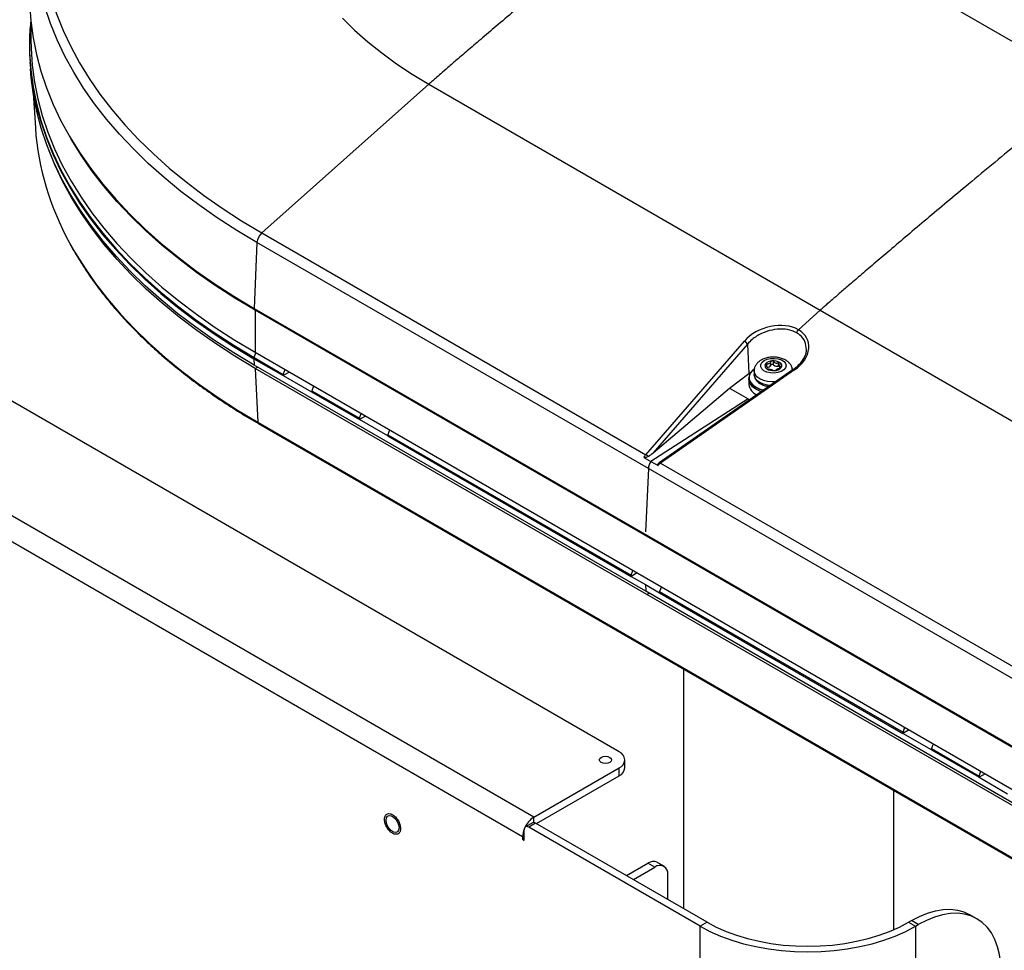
# Model space of a CAD drawing. Header units: millimetres. Extents: x 1588 to 4263, y 172 to 3488.
# Tile 34 of 46: x 3188 to 3508, y 2047 to 2350. Entities that reach past the tile are written whole.
import ezdxf

# ---------------------------------------------------------------- set-up
doc = ezdxf.new("R2010")
doc.units = ezdxf.units.MM
doc.header["$LTSCALE"] = 13

msp = doc.modelspace()

# ---------------------------------------------------------------- linework, layer by layer
at = {"color": 7, "linetype": 'Continuous', "lineweight": 25}
for p, q in [((3383.15, 2111.67), (2176.2, 2808.42)), ((3355.4, 2090.46), (2139.47, 2792.4)), ((3351.72, 2084.08), (2135.79, 2786.02)), ((3536.33, 2328.06), (3409.05, 2401.54)), ((3191.56, 2347.02), (3191.53, 2346.63)), ((3191.84, 2349.04), (3191.84, 2343.2)), ((3191.53, 2335.96), (3191.67, 2333.79)), ((3321.27, 2328.75), (3266.92, 2280.4)), ((3321.27, 2328.75), (3448.55, 2255.27)), ((3192.56, 2325.84), (3193.29, 2314.59)), ((3204.25, 2312.04), (3204.67, 2311.31)), ((3266.92, 2280.4), (3391.81, 2208.3)), ((3265.36, 2277.26), (3264.41, 2255.89)), ((3392.64, 2203.78), (3265.36, 2277.26)), ((3264.41, 2255.89), (3518.97, 2108.94)), ((3264.73, 2255.26), (3264.41, 2255.89)), ((3519.29, 2108.3), (3264.73, 2255.26)), ((3264.73, 2255.26), (3264.73, 2241.62)), ((3448.55, 2255.27), (3441.44, 2248.95)), ((3448.55, 2255.27), (3575.83, 2181.79)), ((3391.81, 2208.3), (3423.86, 2245.23)), ((3264.41, 2239.92), (3264.98, 2241.47)), ((3264.73, 2241.62), (3519.29, 2094.67)), ((3424.84, 2244.24), (3394.21, 2208.94)), ((3424.84, 2244.24), (3425.32, 2234.66)), ((3264.41, 2239.92), (3264.39, 2239.51)), ((3264.39, 2239.51), (3264.49, 2237.4)), ((3264.39, 2239.51), (3273.91, 2234.01)), ((3264.41, 2239.92), (3273.93, 2234.42)), ((3432.5, 2237.4), (3432.5, 2238.53)), ((3433.38, 2237.47), (3433.38, 2238.61)), ((3434.95, 2237.11), (3434.95, 2238.24)), ((3391.77, 2163.92), (3264.49, 2237.4)), ((3264.81, 2236.36), (3265.55, 2236.79)), ((3392.09, 2162.89), (3264.81, 2236.36)), ((3264.81, 2236.36), (3265.63, 2218.83)), ((3275.91, 2235.16), (3273.92, 2234.01)), ((3273.93, 2234.42), (3274.49, 2235.99)), ((3439.72, 2235.98), (3396.2, 2205.68)), ((3440.11, 2235.84), (3396.59, 2205.54)), ((3425.32, 2234.66), (3425.95, 2235.09)), ((3427.04, 2235.54), (3427.04, 2234.33)), ((3431.08, 2236.29), (3431.08, 2236.49)), ((3431.17, 2237.03), (3431.17, 2237.93)), ((3431.26, 2236.18), (3431.26, 2236.77)), ((3435.32, 2237.33), (3435.32, 2236.31)), ((3435.74, 2236.54), (3435.74, 2236.87)), ((3439.78, 2236), (3439.5, 2236.22)), ((3273.93, 2234.35), (3273.91, 2234.01)), ((3273.91, 2234.01), (3273.92, 2234.01)), ((3273.93, 2234.35), (3273.92, 2234.01)), ((3273.92, 2234.01), (3283.14, 2228.69)), ((3273.93, 2234.42), (3273.93, 2234.35)), ((3419.04, 2229.88), (3425.32, 2234.66)), ((3425.35, 2233.37), (3425.35, 2232.83)), ((3425.35, 2232.83), (3425.35, 2231.17)), ((3427.04, 2234.33), (3427.04, 2234.42)), ((3283.14, 2228.69), (3283.17, 2229.09)), ((3283.14, 2228.69), (3298.67, 2219.72)), ((3283.76, 2230.63), (3283.17, 2229.09)), ((3283.17, 2229.09), (3298.68, 2220.14)), ((3394.21, 2208.94), (3419.04, 2229.88)), ((3419.04, 2229.88), (3425.05, 2226.41)), ((3425.05, 2226.41), (3393.49, 2206.11)), ((3425.05, 2226.41), (3425.56, 2226.12)), ((3300.66, 2220.88), (3298.67, 2219.72)), ((3298.68, 2220.14), (3298.67, 2219.72)), ((3307.89, 2214.4), (3298.67, 2219.72)), ((3298.68, 2220.14), (3299.24, 2221.7)), ((3265.63, 2218.83), (3520.19, 2071.87)), ((3265.84, 2218.41), (3520.39, 2071.46)), ((3308.51, 2216.35), (3307.92, 2214.8)), ((3307.89, 2214.4), (3307.92, 2214.8)), ((3307.89, 2214.4), (3387.06, 2168.7)), ((3307.92, 2214.8), (3387.07, 2169.11)), ((3391.18, 2207.44), (3393.49, 2206.11)), ((3392.64, 2203.78), (3391.73, 2183.25)), ((3519.92, 2130.31), (3392.64, 2203.78)), ((3393.49, 2206.11), (3395.8, 2204.77)), ((3396.59, 2205.54), (3521.48, 2133.45)), ((3389.05, 2169.85), (3387.06, 2168.7)), ((3387.07, 2169.11), (3387.06, 2168.7)), ((3387.06, 2168.7), (3391.67, 2166.04)), ((3387.07, 2169.11), (3387.62, 2170.68)), ((3391.67, 2166.04), (3391.77, 2163.92)), ((3391.67, 2166.04), (3396.28, 2163.37)), ((3396.9, 2165.32), (3396.3, 2163.78)), ((3519.05, 2090.45), (3391.77, 2163.92)), ((3392.09, 2162.89), (3392.83, 2163.31)), ((3519.37, 2089.41), (3392.09, 2162.89)), ((3396.28, 2163.37), (3396.3, 2163.78)), ((3396.28, 2163.37), (3475.44, 2117.67)), ((3396.3, 2163.78), (3475.46, 2118.08)), ((3404.05, 2138.62), (3404.05, 2060.72)), ((3477.44, 2118.83), (3475.44, 2117.67)), ((3475.46, 2118.08), (3475.44, 2117.67)), ((3484.67, 2112.35), (3475.44, 2117.67)), ((3475.46, 2118.08), (3476.01, 2119.65)), ((3485.29, 2114.3), (3484.69, 2112.75)), ((3484.67, 2112.35), (3484.69, 2112.75)), ((3484.67, 2112.35), (3500.19, 2103.39)), ((3484.69, 2112.75), (3500.2, 2103.8)), ((3385.01, 2106.48), (3385.01, 2109.07)), ((3355.4, 2090.46), (3383.15, 2106.48)), ((3356.21, 2088.34), (3383.15, 2103.89)), ((3383.15, 2103.89), (3383.15, 2106.48)), ((3502.19, 2104.54), (3500.19, 2103.39)), ((3500.2, 2103.8), (3500.19, 2103.39)), ((3500.2, 2103.8), (3500.76, 2105.36)), ((3500.19, 2103.39), (3509.42, 2098.06)), ((3472.34, 2099.2), (3472.34, 2053.82)), ((3354.95, 2088.58), (3352.7, 2087.28)), ((3355.96, 2088.48), (3353.72, 2087.18)), ((3355.4, 2088.67), (3355.4, 2090.46)), ((3411.72, 2056.29), (3355.96, 2088.48)), ((3352.28, 2083.11), (3352.28, 2086.35)), ((3409.47, 2054.99), (3353.72, 2087.18)), ((3352.28, 2084.41), (3351.72, 2084.08)), ((3351.72, 2084.08), (3351.72, 2083.44)), ((3352.28, 2083.76), (3351.72, 2083.44)), ((3385.5, 2071.42), (3392.49, 2075.45)), ((3394.73, 2074.16), (3392.49, 2075.45)), ((3397.73, 2074.46), (3395.49, 2075.75)), ((3387.75, 2070.13), (3394.73, 2074.16)), ((3398.97, 2063.65), (3398.97, 2071.71)), ((3411.72, 2056.29), (3409.47, 2054.99)), ((3477.28, 2056.29), (3478.17, 2056.81)), ((3477.28, 2056.29), (3479.52, 2054.99)), ((3480.42, 2055.51), (3478.17, 2056.81)), ((3499.47, 2057.4), (3497.22, 2058.69)), ((3409.47, 1728.34), (3409.47, 2054.99)), ((3479.52, 2054.99), (3480.42, 2055.51)), ((3479.52, 2054.99), (3479.52, 1728.34))]:
    msp.add_line(p, q, dxfattribs=at)
at = {"color": 7, "linetype": 'Continuous', "lineweight": 25, "flags": 128}
for points in [[(3194.97, 2378.77), (3195.28, 2373.3), (3195.96, 2367.84), (3197, 2362.4), (3198.41, 2356.98), (3200.17, 2351.61), (3202.3, 2346.27), (3204.78, 2340.99), (3207.61, 2335.76), (3210.78, 2330.61), (3214.3, 2325.53), (3218.16, 2320.53), (3222.35, 2315.61), (3226.86, 2310.8), (3231.69, 2306.09), (3236.83, 2301.49), (3242.28, 2297.01), (3248.02, 2292.66), (3254.04, 2288.43), (3260.35, 2284.34), (3266.92, 2280.4)], [(3265.36, 2277.26), (3258.77, 2281.21), (3252.45, 2285.3), (3246.41, 2289.54), (3240.65, 2293.9), (3235.18, 2298.38), (3230.02, 2302.98), (3225.16, 2307.7), (3220.63, 2312.52), (3216.41, 2317.43), (3212.53, 2322.43), (3208.97, 2327.52), (3205.76, 2332.68), (3202.9, 2337.91), (3200.38, 2343.2), (3198.22, 2348.54), (3196.41, 2353.92), (3194.96, 2359.34), (3193.87, 2364.79), (3193.14, 2370.26), (3192.98, 2372.1)], [(3191.57, 2362.99), (3191.44, 2360.41), (3191.44, 2354.9), (3191.81, 2349.39), (3192.54, 2343.89), (3193.63, 2338.41), (3195.09, 2332.97), (3196.91, 2327.55), (3199.09, 2322.18), (3201.62, 2316.87), (3204.5, 2311.61), (3207.73, 2306.42), (3211.3, 2301.31), (3215.2, 2296.28), (3219.44, 2291.34), (3224, 2286.49), (3228.88, 2281.75), (3234.07, 2277.13), (3239.57, 2272.62), (3245.36, 2268.23), (3251.44, 2263.98), (3257.79, 2259.86), (3264.41, 2255.89)], [(3293.15, 2350.25), (3297.1, 2346.36), (3301.36, 2342.59), (3305.92, 2338.93), (3310.76, 2335.4), (3315.88, 2332.01), (3321.27, 2328.75)], [(3191.77, 2349.72), (3191.43, 2344.45), (3191.43, 2338.93), (3191.8, 2333.42), (3192.53, 2327.92), (3193.62, 2322.45), (3195.08, 2317), (3196.9, 2311.59), (3199.08, 2306.22), (3201.61, 2300.9), (3204.49, 2295.64), (3207.72, 2290.45), (3211.29, 2285.34), (3215.19, 2280.31), (3219.43, 2275.37), (3224, 2270.52), (3228.88, 2265.79), (3234.07, 2261.16), (3239.56, 2256.65), (3245.35, 2252.26), (3251.43, 2248.01), (3257.78, 2243.89), (3264.41, 2239.92)], [(3191.53, 2346.63), (3191.41, 2344.05), (3191.41, 2338.53), (3191.77, 2333.02), (3192.5, 2327.53), (3193.6, 2322.05), (3195.06, 2316.6), (3196.88, 2311.19), (3199.05, 2305.82), (3201.58, 2300.5), (3204.46, 2295.24), (3207.69, 2290.05), (3211.26, 2284.94), (3215.17, 2279.91), (3219.41, 2274.97), (3223.97, 2270.12), (3228.85, 2265.38), (3234.05, 2260.75), (3239.54, 2256.24), (3245.33, 2251.86), (3251.41, 2247.6), (3257.76, 2243.49), (3264.39, 2239.51)], [(3191.84, 2343.2), (3191.89, 2340.45), (3192.25, 2334.95), (3192.98, 2329.46), (3194.08, 2324), (3195.53, 2318.56), (3197.35, 2313.16), (3199.52, 2307.8), (3202.04, 2302.49), (3204.92, 2297.24), (3208.14, 2292.06), (3211.71, 2286.96), (3215.61, 2281.94), (3219.84, 2277), (3224.39, 2272.17), (3229.26, 2267.44), (3234.45, 2262.82), (3239.93, 2258.32), (3245.71, 2253.94), (3251.77, 2249.69), (3258.12, 2245.59), (3264.73, 2241.62)], [(3264.49, 2237.4), (3257.87, 2241.37), (3251.52, 2245.48), (3245.44, 2249.74), (3239.65, 2254.12), (3234.16, 2258.63), (3228.97, 2263.25), (3224.09, 2267.99), (3219.53, 2272.83), (3215.3, 2277.77), (3211.39, 2282.8), (3207.82, 2287.91), (3204.6, 2293.1), (3201.72, 2298.35), (3199.19, 2303.67), (3197.01, 2309.03), (3195.19, 2314.44), (3193.74, 2319.89), (3192.64, 2325.36), (3191.91, 2330.86), (3191.67, 2333.79)], [(3264.73, 2255.26), (3258.12, 2259.22), (3251.78, 2263.33), (3245.71, 2267.58), (3239.93, 2271.95), (3234.45, 2276.46), (3229.26, 2281.08), (3224.39, 2285.81), (3219.84, 2290.64), (3215.61, 2295.57), (3211.71, 2300.59), (3208.14, 2305.7), (3204.92, 2310.88), (3204.67, 2311.31)], [(3264.81, 2236.36), (3258.21, 2240.33), (3251.87, 2244.43), (3245.8, 2248.68), (3240.03, 2253.05), (3234.54, 2257.55), (3229.36, 2262.17), (3224.49, 2266.9), (3219.94, 2271.73), (3215.71, 2276.66), (3211.82, 2281.68), (3208.25, 2286.78), (3205.03, 2291.96), (3202.16, 2297.2), (3199.63, 2302.51), (3197.74, 2307.12)], [(3204.42, 2277.2), (3206.13, 2274.16), (3209.33, 2269.01), (3212.88, 2263.93), (3216.76, 2258.94), (3220.97, 2254.03), (3225.5, 2249.22), (3230.35, 2244.51), (3235.5, 2239.92), (3240.96, 2235.44), (3246.71, 2231.08), (3252.74, 2226.86), (3259.05, 2222.77), (3265.63, 2218.83)], [(3435.86, 2235.35), (3434.78, 2234.99), (3433.56, 2234.84), (3432.33, 2234.9), (3431.18, 2235.17), (3430.21, 2235.62), (3429.52, 2236.21), (3429.16, 2236.9), (3429.17, 2237.62), (3429.55, 2238.3), (3430.26, 2238.89), (3431.23, 2239.33), (3432.39, 2239.59), (3433.63, 2239.63), (3434.84, 2239.47), (3435.91, 2239.11), (3436.75, 2238.58), (3437.28, 2237.93), (3437.45, 2237.22), (3437.26, 2236.51), (3436.71, 2235.87), (3435.86, 2235.35)], [(3426.99, 2236.16), (3426.47, 2235.7), (3425.77, 2234.8), (3425.43, 2233.84), (3425.46, 2232.85), (3425.85, 2231.89), (3426.59, 2231.01), (3427.64, 2230.23), (3428.96, 2229.6), (3430.11, 2229.24)], [(3433.93, 2231.95), (3432.91, 2231.94), (3431.43, 2232.09), (3430.06, 2232.45), (3428.87, 2232.99), (3427.94, 2233.67), (3427.32, 2234.46), (3427.05, 2235.32), (3427.04, 2235.53)], [(3440.11, 2235.84), (3440, 2235.93), (3439.9, 2235.98), (3439.81, 2236), (3439.74, 2235.99), (3439.72, 2235.98)], [(3430.06, 2229.18), (3428.93, 2229.54), (3427.61, 2230.17), (3426.55, 2230.95), (3425.8, 2231.84), (3425.41, 2232.81), (3425.35, 2233.37)], [(3429.43, 2228.82), (3428.93, 2229), (3427.61, 2229.63), (3426.55, 2230.41), (3425.8, 2231.3), (3425.41, 2232.26), (3425.35, 2232.83)], [(3429.44, 2228.82), (3428.93, 2229), (3427.61, 2229.63), (3426.55, 2230.41), (3425.8, 2231.3), (3425.41, 2232.26), (3425.35, 2232.83)], [(3432.25, 2230.78), (3431.43, 2230.89), (3430.06, 2231.25), (3428.87, 2231.78), (3427.94, 2232.47), (3427.32, 2233.26), (3427.05, 2234.12), (3427.04, 2234.33)], [(3396.2, 2205.68), (3396.19, 2205.67), (3396.17, 2205.64)], [(3396.59, 2205.54), (3396.52, 2205.6), (3396.45, 2205.64), (3396.38, 2205.68), (3396.32, 2205.7), (3396.27, 2205.7), (3396.23, 2205.69), (3396.2, 2205.68)], [(3377.24, 2108.26), (3376.81, 2108.63), (3376.66, 2109.07), (3376.81, 2109.51), (3377.24, 2109.89), (3377.89, 2110.14), (3378.66, 2110.23), (3379.42, 2110.14), (3380.07, 2109.89), (3380.51, 2109.51), (3380.66, 2109.07), (3380.51, 2108.63), (3380.07, 2108.26), (3379.42, 2108.01), (3378.66, 2107.92), (3377.89, 2108.01), (3377.24, 2108.26)], [(3311.56, 2087), (3311.43, 2086.24), (3311.07, 2085.71), (3310.5, 2085.49), (3309.81, 2085.6), (3309.07, 2086.03), (3308.38, 2086.72), (3307.82, 2087.59), (3307.45, 2088.54), (3307.32, 2089.45), (3307.45, 2090.21), (3307.82, 2090.74), (3308.38, 2090.96), (3309.07, 2090.85), (3309.81, 2090.43), (3310.5, 2089.74), (3311.07, 2088.86), (3311.43, 2087.91), (3311.56, 2087)], [(3351.72, 2083.44), (3351.74, 2083.3), (3351.8, 2083.16), (3351.89, 2083.04), (3352, 2082.95), (3352.11, 2082.91), (3352.2, 2082.93), (3352.26, 2083), (3352.28, 2083.11)], [(3478.17, 2056.81), (3480.81, 2058.18), (3483.43, 2059.24), (3485.99, 2059.98), (3488.48, 2060.39), (3490.87, 2060.47), (3493.14, 2060.21), (3495.26, 2059.61), (3497.22, 2058.69)], [(3507.36, 2039.95), (3507.23, 2042.93), (3506.84, 2045.73), (3506.2, 2048.32), (3505.31, 2050.68), (3504.18, 2052.78), (3502.82, 2054.62), (3501.24, 2056.16), (3499.47, 2057.4), (3497.51, 2058.32), (3495.39, 2058.91), (3493.12, 2059.17), (3490.73, 2059.1), (3488.24, 2058.69), (3485.67, 2057.95), (3483.06, 2056.89), (3480.42, 2055.51)], [(3411.72, 2056.29), (3414.7, 2054.71), (3417.91, 2053.29), (3421.32, 2052.04), (3424.91, 2050.96), (3428.64, 2050.07), (3432.5, 2049.36), (3436.45, 2048.86), (3440.46, 2048.55), (3444.5, 2048.45), (3448.54, 2048.55), (3452.55, 2048.86), (3456.5, 2049.36), (3460.35, 2050.07), (3464.09, 2050.96), (3467.68, 2052.04), (3471.09, 2053.29), (3474.29, 2054.71), (3477.28, 2056.29)], [(3409.47, 2054.99), (3412.66, 2053.31), (3416.09, 2051.79), (3419.73, 2050.45), (3423.57, 2049.3), (3427.56, 2048.34), (3431.68, 2047.59), (3435.9, 2047.05), (3440.18, 2046.73), (3444.5, 2046.62), (3448.81, 2046.73), (3453.1, 2047.05), (3457.32, 2047.59), (3461.44, 2048.34), (3465.43, 2049.3), (3469.26, 2050.45), (3472.91, 2051.79), (3476.33, 2053.31), (3479.52, 2054.99)]]:
    msp.add_lwpolyline(points, dxfattribs=at)
at = {"color": 7, "linetype": 'Continuous', "lineweight": 25}
for centre, radius, start, end in [((3283.6, 2321.13), 90.55, 184.1371, 209.0145), ((3270.1, 2276.85), 4.76, 131.8966, 175.1274), ((3442.5, 2247.76), 1.59, 131.8966, 175.1274), ((3423.21, 2243.6), 1.75, 21.3591, 68.2435), ((3432.93, 2235.86), 2.95, 90.572, 138.1323), ((3433.34, 2234.92), 3.92, 57.3743, 96.4922), ((3434.93, 2237.25), 1.1, 326.3407, 61.3498), ((3431.65, 2237.22), 1.1, 146.3407, 241.3498), ((3433.23, 2239.56), 3.92, 237.3743, 276.4922), ((3431.31, 2238.26), 1.47, 264.4166, 324.2877), ((3432.98, 2236.99), 0.627, 50.1967, 139.1943), ((3434.56, 2239), 1.94, 232.3019, 281.5646), ((3433.65, 2238.61), 2.95, 270.572, 318.1323), ((3435.08, 2236.33), 0.789, 72.2092, 99.2298), ((3429.49, 2231.65), 4.17, 186.6825, 248.187), ((3266.11, 2218.81), 0.48, 177.4792, 235.285), ((3391.07, 2206.54), 1.91, 37.8661, 67.0234), ((3397.22, 2203.43), 4.59, 144.2849, 175.5614), ((3382.17, 2109.07), 2.77, 290.7834, 69.2166), ((3381.83, 2106.8), 3.19, 294.3747, 354.3052), ((3359.64, 2083.81), 7.89, 122.5222, 156.2016), ((3355.37, 2087.65), 1.02, 54.3824, 114.3071), ((3358.92, 2083.87), 7.2, 155.5983, 178.3294), ((3353.16, 2086.5), 0.887, 50.7967, 189.214), ((3394.24, 2073), 3.02, 65.6929, 125.6176), ((3396.39, 2072.13), 2.62, 350.786, 129.2033)]:
    msp.add_arc(centre, radius, start, end, dxfattribs=at)
for centre, major_axis, ratio, start_param, end_param in [((3433.22, 2241.63), (11.34, 3.63), 0.698492, 0.565198, 2.286696), ((3433.22, 2241.63), (11.34, 3.63), 0.698492, 5.126885, 6.848383), ((3392.39, 2206.24), (1.23, 2.75), 0.540686, 0.993355, 1.369975), ((3393.54, 2209.39), (2.99, 2.46), 0.200374, 4.226207, 4.772421), ((3397.12, 2203.51), (1.8, 2.42), 0.604812, 1.119597, 1.496217)]:
    msp.add_ellipse(centre, major_axis=major_axis, ratio=ratio, start_param=start_param, end_param=end_param, dxfattribs=at)
for points, knots in [([(3409.05, 2401.54), (3406.78, 2399.8), (3401.98, 2396.13), (3394.48, 2390.19), (3386.41, 2383.7), (3377.99, 2376.82), (3369.99, 2370.2), (3362.6, 2364.04), (3355.99, 2358.49), (3349.76, 2353.23), (3344.03, 2348.37), (3338.89, 2344), (3334.43, 2340.18), (3330.69, 2336.96), (3327.67, 2334.36), (3325.34, 2332.33), (3323.6, 2330.81), (3322.31, 2329.68), (3321.59, 2329.03), (3321.27, 2328.75)], [0, 0, 0, 0, 0.076775, 0.162286, 0.25463, 0.351294, 0.449321, 0.528012, 0.603964, 0.67562, 0.741475, 0.800473, 0.85173, 0.894602, 0.929062, 0.955524, 0.974908, 0.989021, 1, 1, 1, 1]), ([(3536.33, 2328.06), (3534.06, 2326.32), (3529.26, 2322.65), (3521.76, 2316.72), (3513.69, 2310.22), (3505.27, 2303.34), (3497.27, 2296.72), (3489.88, 2290.56), (3483.27, 2285.01), (3477.04, 2279.75), (3471.31, 2274.89), (3466.17, 2270.52), (3461.71, 2266.7), (3457.97, 2263.49), (3454.95, 2260.88), (3452.62, 2258.85), (3450.88, 2257.33), (3449.59, 2256.2), (3448.87, 2255.55), (3448.55, 2255.27)], [0, 0, 0, 0, 0.076775, 0.162286, 0.25463, 0.351294, 0.449321, 0.528012, 0.603964, 0.67562, 0.741475, 0.800473, 0.85173, 0.894602, 0.929062, 0.955524, 0.974908, 0.989021, 1, 1, 1, 1]), ([(3204.49, 2276.94), (3204.5, 2276.92), (3205.34, 2275.27), (3207.3, 2272.02), (3210.37, 2267.21), (3213.78, 2262.48), (3217.47, 2257.82), (3221.44, 2253.23), (3225.7, 2248.74), (3230.23, 2244.33), (3235.03, 2240.03), (3240.09, 2235.82), (3245.41, 2231.73), (3250.97, 2227.74), (3256.79, 2223.88), (3261.77, 2220.78), (3264.84, 2218.99), (3265.84, 2218.41)], [0, 0, 0, 0, 0.0008774, 0.0748943, 0.1489396, 0.2230111, 0.2971061, 0.3712214, 0.4453539, 0.5195005, 0.5936583, 0.6678246, 0.7419973, 0.8161742, 0.8903538, 0.9645346, 1, 1, 1, 1]), ([(3440.92, 2247.9), (3440.42, 2248.15), (3439.05, 2248.83), (3436.28, 2249.28), (3432.79, 2248.97), (3429.33, 2247.8), (3426.59, 2246.1), (3425.33, 2244.76), (3424.84, 2244.24)], [0, 0, 0, 0, 0.107693, 0.292956, 0.479126, 0.671744, 0.872113, 1, 1, 1, 1]), ([(3444.01, 2242.42), (3443.95, 2243.33), (3443.83, 2245.12), (3442.43, 2246.92), (3441.27, 2247.67), (3440.92, 2247.9)], [0, 0, 0, 0, 0.419815, 0.823986, 1, 1, 1, 1]), ([(3443.97, 2242.28), (3443.95, 2242.03), (3443.9, 2241.36), (3443.48, 2240.21), (3442.75, 2238.9), (3441.73, 2237.65), (3440.68, 2236.68), (3439.96, 2236.16), (3439.72, 2235.98)], [0, 0, 0, 0, 0.11434, 0.31328, 0.510311, 0.706434, 0.902122, 1, 1, 1, 1]), ([(3443.99, 2242.27), (3444.01, 2242.32), (3444.02, 2242.37), (3444.02, 2242.42), (3444.01, 2242.42)], [0, 0, 0, 0, 0.924617, 1, 1, 1, 1]), ([(3439.49, 2235.82), (3439.47, 2236.08), (3439.41, 2236.67), (3438.98, 2237.52), (3438.31, 2238.33), (3437.41, 2239.01), (3436.3, 2239.54), (3435.01, 2239.9), (3433.61, 2240.05), (3432.19, 2240), (3430.81, 2239.72), (3429.57, 2239.24), (3428.55, 2238.58), (3427.77, 2237.78), (3427.26, 2236.87), (3427.02, 2236.09), (3427.06, 2235.64), (3427.08, 2235.53)], [0, 0, 0, 0, 0.048435, 0.112252, 0.176966, 0.245604, 0.319246, 0.396037, 0.473028, 0.55011, 0.628051, 0.707795, 0.781423, 0.850499, 0.915434, 0.978344, 1, 1, 1, 1]), ([(3431.17, 2237.93), (3431.32, 2237.9), (3431.61, 2237.85), (3432.01, 2237.94), (3432.31, 2238.15), (3432.45, 2238.37), (3432.49, 2238.51), (3432.5, 2238.53)], [0, 0, 0, 0, 0.2467473, 0.4946372, 0.7195608, 0.9416518, 1, 1, 1, 1]), ([(3432.9, 2238.81), (3432.87, 2238.81), (3432.79, 2238.8), (3432.68, 2238.75), (3432.56, 2238.66), (3432.52, 2238.58), (3432.5, 2238.53)], [0, 0, 0, 0, 0.146424, 0.416956, 0.690778, 1, 1, 1, 1]), ([(3433.38, 2238.61), (3433.35, 2238.64), (3433.28, 2238.72), (3433.14, 2238.79), (3433, 2238.82), (3432.92, 2238.81), (3432.9, 2238.81)], [0, 0, 0, 0, 0.293403, 0.587595, 0.871447, 1, 1, 1, 1]), ([(3433.38, 2238.61), (3433.47, 2238.5), (3433.64, 2238.3), (3434.03, 2238.12), (3434.45, 2238.09), (3434.76, 2238.16), (3434.92, 2238.23), (3434.95, 2238.24)], [0, 0, 0, 0, 0.246772, 0.494659, 0.71958, 0.941673, 1, 1, 1, 1]), ([(3435.46, 2238.22), (3435.44, 2238.23), (3435.39, 2238.26), (3435.27, 2238.29), (3435.11, 2238.29), (3435.01, 2238.26), (3434.95, 2238.24)], [0, 0, 0, 0, 0.146401, 0.416933, 0.690754, 1, 1, 1, 1]), ([(3435.5, 2237.84), (3435.52, 2237.88), (3435.56, 2237.96), (3435.56, 2238.08), (3435.52, 2238.17), (3435.47, 2238.21), (3435.46, 2238.22)], [0, 0, 0, 0, 0.293376, 0.58757, 0.871423, 1, 1, 1, 1]), ([(3430.73, 2237.83), (3430.72, 2237.82), (3430.7, 2237.77), (3430.69, 2237.68), (3430.73, 2237.57), (3430.8, 2237.49), (3430.84, 2237.46)], [0, 0, 0, 0, 0.146347, 0.41688, 0.6907, 1, 1, 1, 1]), ([(3431.17, 2237.93), (3431.11, 2237.94), (3431.01, 2237.96), (3430.86, 2237.93), (3430.77, 2237.88), (3430.74, 2237.84), (3430.73, 2237.83)], [0, 0, 0, 0, 0.293317, 0.587513, 0.871368, 1, 1, 1, 1]), ([(3431.08, 2236.49), (3431.14, 2236.53), (3431.26, 2236.62), (3431.27, 2236.84), (3431.15, 2237.11), (3430.98, 2237.32), (3430.86, 2237.43), (3430.84, 2237.46)], [0, 0, 0, 0, 0.2467645, 0.4946521, 0.7195743, 0.9416664, 1, 1, 1, 1]), ([(3431.08, 2236.49), (3431.06, 2236.47), (3431.01, 2236.44), (3431.02, 2236.37), (3431.06, 2236.3), (3431.1, 2236.27), (3431.12, 2236.26)], [0, 0, 0, 0, 0.293376, 0.58757, 0.871423, 1, 1, 1, 1]), ([(3431.12, 2236.26), (3431.14, 2236.24), (3431.19, 2236.21), (3431.3, 2236.16), (3431.46, 2236.11), (3431.57, 2236.09), (3431.62, 2236.08)], [0, 0, 0, 0, 0.146401, 0.416933, 0.690754, 1, 1, 1, 1]), ([(3433.2, 2235.72), (3433.11, 2235.75), (3432.94, 2235.82), (3432.55, 2235.92), (3432.13, 2236.01), (3431.82, 2236.06), (3431.66, 2236.08), (3431.62, 2236.08)], [0, 0, 0, 0, 0.246772, 0.494659, 0.71958, 0.941673, 1, 1, 1, 1]), ([(3433.2, 2235.72), (3433.23, 2235.71), (3433.29, 2235.68), (3433.44, 2235.66), (3433.57, 2235.66), (3433.65, 2235.66), (3433.68, 2235.66)], [0, 0, 0, 0, 0.293403, 0.587595, 0.871447, 1, 1, 1, 1]), ([(3433.68, 2235.66), (3433.7, 2235.67), (3433.78, 2235.67), (3433.9, 2235.7), (3434.01, 2235.74), (3434.05, 2235.77), (3434.07, 2235.79)], [0, 0, 0, 0, 0.146424, 0.416956, 0.690778, 1, 1, 1, 1]), ([(3435.41, 2236.4), (3435.26, 2236.35), (3434.97, 2236.27), (3434.57, 2236.1), (3434.27, 2235.95), (3434.13, 2235.85), (3434.08, 2235.8), (3434.07, 2235.79)], [0, 0, 0, 0, 0.2467473, 0.4946372, 0.7195608, 0.9416518, 1, 1, 1, 1]), ([(3435.5, 2237.84), (3435.44, 2237.73), (3435.32, 2237.5), (3435.31, 2237.2), (3435.43, 2236.99), (3435.6, 2236.9), (3435.71, 2236.87), (3435.74, 2236.87)], [0, 0, 0, 0, 0.2467645, 0.4946521, 0.7195743, 0.9416664, 1, 1, 1, 1]), ([(3435.41, 2236.4), (3435.46, 2236.41), (3435.57, 2236.44), (3435.71, 2236.52), (3435.8, 2236.59), (3435.83, 2236.63), (3435.84, 2236.64)], [0, 0, 0, 0, 0.293317, 0.587513, 0.871368, 1, 1, 1, 1]), ([(3435.84, 2236.64), (3435.85, 2236.66), (3435.88, 2236.7), (3435.88, 2236.77), (3435.84, 2236.83), (3435.77, 2236.86), (3435.74, 2236.87)], [0, 0, 0, 0, 0.146347, 0.41688, 0.6907, 1, 1, 1, 1]), ([(3427.08, 2234.45), (3427.07, 2234.31), (3427.02, 2233.87), (3427.27, 2233.13), (3427.8, 2232.33), (3428.59, 2231.62), (3429.63, 2231.05), (3430.78, 2230.63), (3431.61, 2230.51), (3431.99, 2230.45)], [0, 0, 0, 0, 0.067856, 0.218993, 0.369974, 0.527833, 0.693343, 0.862244, 1, 1, 1, 1]), ([(3392.58, 2207.71), (3392.42, 2207.62), (3392.19, 2207.48), (3391.8, 2207.37), (3391.53, 2207.35), (3391.31, 2207.38), (3391.22, 2207.42), (3391.18, 2207.44)], [0, 0, 0, 0, 0.3968782, 0.5837775, 0.7725602, 0.8937978, 1, 1, 1, 1]), ([(3395.8, 2204.77), (3395.76, 2204.8), (3395.68, 2204.85), (3395.62, 2204.99), (3395.64, 2205.15), (3395.81, 2205.39), (3396.02, 2205.54), (3396.17, 2205.64)], [0, 0, 0, 0, 0.106202, 0.22744, 0.416222, 0.603122, 1, 1, 1, 1]), ([(3306.96, 2088.71), (3306.89, 2089.13), (3306.79, 2089.76), (3306.9, 2090.48), (3307.09, 2090.95), (3307.38, 2091.3), (3307.86, 2091.59), (3308.6, 2091.64), (3309.44, 2091.28), (3310.12, 2090.76), (3310.62, 2090.25), (3311.07, 2089.66), (3311.57, 2088.82), (3311.78, 2088.16), (3311.92, 2087.74)], [0, 0, 0, 0, 0.119728, 0.18418, 0.25, 0.31582, 0.380272, 0.5, 0.619728, 0.68418, 0.75, 0.81582, 0.880272, 1, 1, 1, 1]), ([(3311.92, 2087.74), (3311.99, 2087.33), (3312.1, 2086.69), (3311.98, 2085.98), (3311.79, 2085.51), (3311.5, 2085.15), (3311.02, 2084.86), (3310.28, 2084.81), (3309.44, 2085.17), (3308.76, 2085.69), (3308.26, 2086.2), (3307.81, 2086.8), (3307.31, 2087.63), (3307.1, 2088.29), (3306.96, 2088.71)], [0, 0, 0, 0, 0.119728, 0.18418, 0.25, 0.31582, 0.380272, 0.5, 0.619728, 0.68418, 0.75, 0.81582, 0.880272, 1, 1, 1, 1])]:
    msp.add_open_spline(points, degree=3, knots=knots, dxfattribs=at)

doc.saveas('drawing.dxf')
